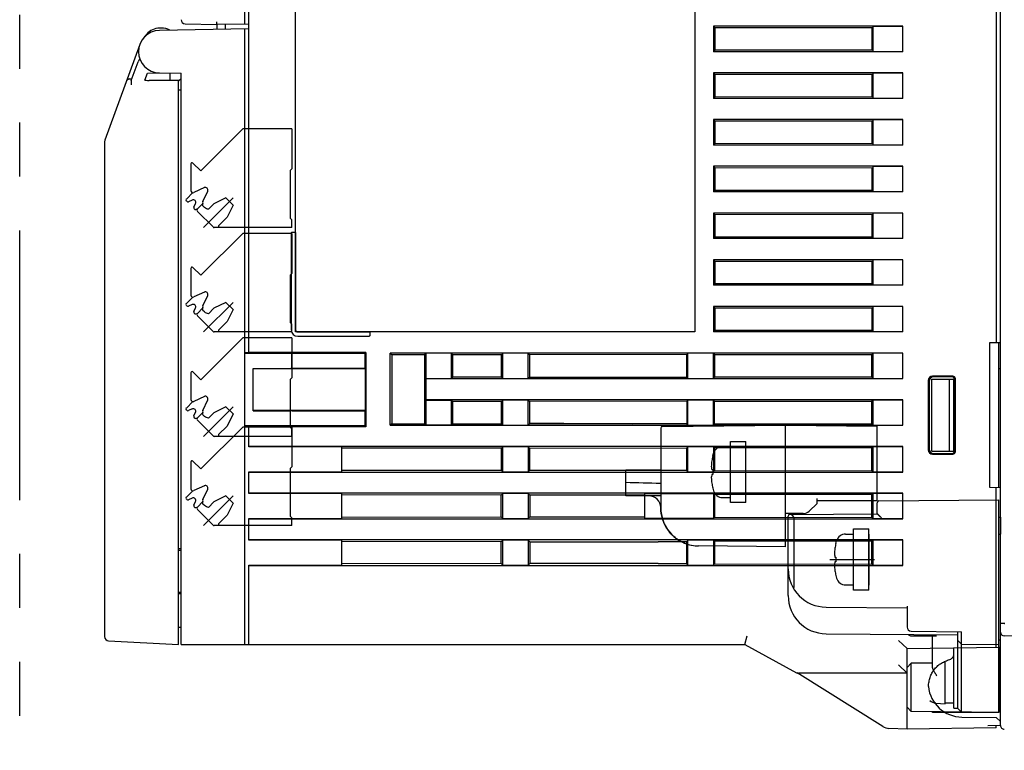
# Model space of a CAD drawing. Header units: millimetres. Extents: x 62 to 842, y -230 to 658.
# Tile 25 of 28: x 530 to 646, y 147 to 233. Entities that reach past the tile are written whole.
import ezdxf

# ---------------------------------------------------------------- set-up
doc = ezdxf.new("R2010")
doc.units = ezdxf.units.MM
doc.linetypes.add('PHANTOMX2', pattern=[127, 63.5, -12.7, 12.7, -12.7, 12.7, -12.7])
for name, color, linetype in [('10', 3, 'CONTINUOUS'), ('11', 2, 'CONTINUOUS'), ('17', 6, 'CONTINUOUS'), ('18', 1, 'PHANTOMX2')]:
    doc.layers.add(name, color=color, linetype=linetype)

msp = doc.modelspace()

# ---------------------------------------------------------------- linework, layer by layer
at = {"layer": '10'}
for p, q in [((556.55, 193.92), (556.55, 277.57)), ((645.05, 156.78), (645.05, 277.27)), ((562.05, 196.37), (562.05, 249.37)), ((609.05, 249.37), (609.05, 196.37)), ((644.55, 235.07), (644.55, 195.08)), ((556.55, 232.06), (546.01, 231.87)), ((546.25, 232.15), (546.04, 232.15)), ((552.77, 232.57), (552.77, 231.99)), ((553.77, 232.01), (553.77, 232.58)), ((556.05, 159.57), (556.05, 232.05)), ((611.25, 232.37), (611.25, 229.37)), ((611.25, 232.37), (611.41, 232.21)), ((633.55, 232.37), (611.25, 232.37)), ((611.41, 232.21), (630.05, 232.22)), ((611.41, 232.21), (611.41, 229.54)), ((629.92, 232.22), (629.92, 229.53)), ((630.05, 229.4), (630.05, 232.35)), ((633.55, 232.35), (630.05, 232.35)), ((633.55, 229.37), (633.55, 232.37)), ((544.49, 231.4), (544.26, 231.13)), ((544.27, 231.13), (544.26, 231.13)), ((543.7, 230.23), (539.58, 218.96)), ((611.41, 229.54), (611.25, 229.37)), ((633.55, 229.37), (611.25, 229.37)), ((630.05, 229.53), (611.41, 229.54)), ((630.05, 229.4), (633.55, 229.4)), ((542.68, 225.97), (543.49, 228.19)), ((542.72, 226.17), (542.75, 226.17)), ((544.29, 226.01), (544.59, 226.85)), ((544.59, 226.85), (546.01, 226.87)), ((546.01, 226.87), (548.55, 226.83)), ((547.25, 226.85), (547.25, 226.05)), ((548.25, 225.92), (548.55, 226.22)), ((548.55, 159.57), (548.55, 226.83)), ((611.25, 226.87), (611.25, 223.87)), ((611.25, 226.87), (611.41, 226.71)), ((633.55, 226.87), (611.25, 226.87)), ((611.41, 226.71), (630.05, 226.72)), ((611.41, 226.71), (611.41, 224.04)), ((629.92, 226.72), (629.92, 224.03)), ((630.05, 223.9), (630.05, 226.85)), ((633.55, 226.85), (630.05, 226.85)), ((633.55, 223.87), (633.55, 226.87)), ((547.38, 225.99), (544.81, 225.99)), ((545.34, 225.99), (544.81, 225.99)), ((547.25, 226.05), (547.31, 225.99)), ((548.09, 225.98), (547.51, 225.99)), ((548.25, 159.57), (548.25, 225.96)), ((548.55, 224.83), (548.25, 224.83)), ((611.41, 224.04), (611.25, 223.87)), ((633.55, 223.87), (611.25, 223.87)), ((630.05, 224.03), (611.41, 224.04)), ((630.05, 223.9), (633.55, 223.9)), ((611.25, 221.37), (611.25, 218.37)), ((611.25, 221.37), (611.41, 221.21)), ((633.55, 221.37), (611.25, 221.37)), ((611.41, 221.21), (630.05, 221.22)), ((611.41, 221.21), (611.41, 218.54)), ((629.92, 221.22), (629.92, 218.53)), ((633.55, 221.35), (630.05, 221.35)), ((630.05, 218.4), (630.05, 221.35)), ((633.55, 218.37), (633.55, 221.37)), ((539.55, 218.78), (539.55, 160.5)), ((611.41, 218.54), (611.25, 218.37)), ((633.55, 218.37), (611.25, 218.37)), ((630.05, 218.53), (611.41, 218.54)), ((630.05, 218.4), (633.55, 218.4)), ((611.25, 215.87), (611.25, 212.87)), ((611.25, 215.87), (611.41, 215.71)), ((633.55, 215.87), (611.25, 215.87)), ((611.41, 215.71), (630.05, 215.72)), ((611.41, 215.71), (611.41, 213.04)), ((629.92, 215.72), (629.92, 213.03)), ((633.55, 215.85), (630.05, 215.85)), ((630.05, 212.9), (630.05, 215.85)), ((633.55, 212.87), (633.55, 215.87)), ((611.41, 213.04), (611.25, 212.87)), ((633.55, 212.87), (611.25, 212.87)), ((630.05, 213.03), (611.41, 213.04)), ((630.05, 212.9), (633.55, 212.9)), ((611.25, 210.37), (611.25, 207.37)), ((611.25, 210.37), (611.41, 210.21)), ((633.55, 210.37), (611.25, 210.37)), ((611.41, 210.21), (630.05, 210.22)), ((611.41, 210.21), (611.41, 207.54)), ((629.92, 210.22), (629.92, 207.53)), ((633.55, 210.35), (630.05, 210.35)), ((630.05, 207.4), (630.05, 210.35)), ((633.55, 207.37), (633.55, 210.37)), ((561.53, 208.01), (561.53, 196.61)), ((561.66, 208.11), (561.92, 208.11)), ((562.05, 208.01), (562.05, 196.61)), ((611.41, 207.54), (611.25, 207.37)), ((633.55, 207.37), (611.25, 207.37)), ((630.05, 207.53), (611.41, 207.54)), ((630.05, 207.4), (633.55, 207.4)), ((611.25, 204.87), (611.25, 201.87)), ((633.55, 204.87), (611.25, 204.87)), ((611.25, 204.87), (611.41, 204.71)), ((611.41, 204.71), (630.05, 204.72)), ((611.41, 204.71), (611.41, 202.04)), ((629.92, 204.72), (629.92, 202.03)), ((633.55, 204.85), (630.05, 204.85)), ((630.05, 201.9), (630.05, 204.85)), ((633.55, 201.87), (633.55, 204.87)), ((611.41, 202.04), (611.25, 201.87)), ((633.55, 201.87), (611.25, 201.87)), ((630.05, 202.03), (611.41, 202.04)), ((630.05, 201.9), (633.55, 201.9)), ((633.55, 199.37), (611.25, 199.37)), ((611.25, 199.37), (611.41, 199.21)), ((611.25, 199.37), (611.25, 196.37)), ((611.41, 199.21), (630.05, 199.22)), ((611.41, 199.21), (611.41, 196.54)), ((629.92, 199.22), (629.92, 196.53)), ((633.55, 199.35), (630.05, 199.35)), ((630.05, 196.4), (630.05, 199.35)), ((633.55, 196.37), (633.55, 199.37)), ((609.05, 196.37), (562.05, 196.37)), ((562.29, 196.37), (570.69, 196.37)), ((570.79, 196.24), (570.79, 195.98)), ((611.41, 196.54), (611.25, 196.37)), ((633.55, 196.37), (611.25, 196.37)), ((630.05, 196.53), (611.41, 196.54)), ((630.05, 196.4), (633.55, 196.4)), ((562.29, 195.85), (570.69, 195.85)), ((645.05, 195.08), (643.75, 195.07)), ((643.75, 195.07), (643.75, 178.07)), ((644.85, 178.06), (644.85, 195.08)), ((556.55, 193.92), (556.05, 193.92)), ((561.5, 193.82), (556.05, 193.83)), ((570.31, 193.94), (556.55, 193.94)), ((570.2, 193.82), (561.5, 193.82)), ((561.6, 192.07), (561.6, 193.82)), ((570.2, 193.82), (570.31, 193.94)), ((570.2, 193.82), (570.2, 192.07)), ((570.31, 193.94), (570.31, 185.21)), ((573.17, 185.37), (573.17, 193.87)), ((573.36, 193.69), (573.17, 193.87)), ((633.55, 193.87), (573.17, 193.87)), ((573.36, 193.69), (573.36, 185.56)), ((577.24, 193.69), (573.36, 193.69)), ((577.24, 193.69), (577.4, 193.85)), ((577.24, 193.69), (577.24, 185.56)), ((577.4, 193.85), (577.4, 190.9)), ((580.4, 193.85), (577.4, 193.85)), ((580.4, 190.9), (580.4, 193.85)), ((580.56, 193.69), (580.4, 193.85)), ((580.56, 191.05), (580.56, 193.69)), ((586.29, 193.69), (580.56, 193.69)), ((586.45, 193.85), (586.29, 193.69)), ((586.29, 191.05), (586.29, 193.69)), ((586.45, 190.9), (586.45, 193.85)), ((589.45, 193.85), (586.45, 193.85)), ((589.45, 190.9), (589.45, 193.85)), ((589.45, 193.85), (589.6, 193.69)), ((608.1, 193.7), (589.6, 193.69)), ((589.6, 193.69), (589.6, 191.05)), ((608.25, 193.85), (608.1, 193.7)), ((608.1, 191.05), (608.1, 193.7)), ((611.25, 193.85), (608.25, 193.85)), ((608.25, 190.9), (608.25, 193.85)), ((611.25, 193.85), (611.39, 193.71)), ((611.25, 190.9), (611.25, 193.85)), ((611.39, 193.71), (629.92, 193.72)), ((611.39, 193.71), (611.39, 191.04)), ((630.05, 193.85), (629.92, 193.72)), ((629.92, 191.03), (629.92, 193.72)), ((633.55, 193.85), (630.05, 193.85)), ((630.05, 190.9), (630.05, 193.85)), ((633.55, 190.87), (633.55, 193.87)), ((557.05, 187.08), (557.05, 192.07)), ((557.05, 192.07), (561.5, 192.07)), ((570.25, 192.02), (557.05, 192.04)), ((561.36, 192.07), (561.5, 192.07)), ((561.5, 192.07), (561.5, 192.07)), ((561.64, 192.07), (561.5, 192.07)), ((570.2, 192.07), (561.64, 192.07)), ((570.2, 192.07), (570.25, 192.02)), ((570.25, 192.02), (570.25, 187.12)), ((644.85, 192.06), (645.05, 192.06)), ((577.4, 190.9), (577.43, 190.87)), ((577.4, 190.9), (580.4, 190.9)), ((577.43, 188.37), (577.43, 190.87)), ((577.43, 190.87), (633.55, 190.87)), ((580.56, 191.05), (580.4, 190.9)), ((586.29, 191.05), (580.56, 191.05)), ((586.45, 190.9), (586.29, 191.05)), ((586.45, 190.9), (589.45, 190.9)), ((589.45, 190.9), (589.6, 191.05)), ((589.6, 191.05), (608.1, 191.05)), ((608.25, 190.9), (608.1, 191.05)), ((608.25, 190.9), (611.25, 190.9)), ((611.25, 190.9), (611.39, 191.04)), ((629.92, 191.03), (611.39, 191.04)), ((630.05, 190.9), (629.92, 191.03)), ((630.05, 190.9), (633.55, 190.9)), ((636.56, 190.66), (636.56, 182.48)), ((636.65, 190.57), (636.65, 182.57)), ((636.96, 190.8), (639.65, 190.82)), ((636.96, 182.34), (636.96, 190.8)), ((639.44, 191.16), (637.06, 191.16)), ((639.35, 191.07), (637.15, 191.07)), ((639.05, 182.33), (639.05, 190.82)), ((639.55, 182.32), (639.55, 190.82)), ((639.65, 182.37), (639.65, 190.77)), ((639.74, 182.28), (639.74, 190.86)), ((577.4, 188.35), (577.43, 188.37)), ((577.4, 188.35), (577.4, 185.4)), ((577.4, 188.35), (580.4, 188.35)), ((633.55, 188.37), (577.43, 188.37)), ((580.56, 188.19), (580.4, 188.35)), ((580.4, 185.4), (580.4, 188.35)), ((580.56, 185.55), (580.56, 188.19)), ((586.29, 188.19), (580.56, 188.19)), ((586.45, 188.35), (586.29, 188.19)), ((586.29, 185.55), (586.29, 188.19)), ((586.45, 185.4), (586.45, 188.35)), ((589.45, 188.35), (586.45, 188.35)), ((589.45, 188.35), (589.6, 188.19)), ((589.45, 185.4), (589.45, 188.35)), ((608.1, 188.2), (589.6, 188.19)), ((589.6, 188.19), (589.6, 185.55)), ((608.25, 188.35), (608.1, 188.2)), ((608.1, 188.2), (608.1, 185.55)), ((611.25, 188.35), (608.25, 188.35)), ((608.25, 185.4), (608.25, 188.35)), ((611.25, 188.35), (611.39, 188.21)), ((611.25, 185.4), (611.25, 188.35)), ((611.39, 188.21), (629.92, 188.22)), ((611.39, 185.54), (611.39, 188.21)), ((630.05, 188.35), (629.92, 188.22)), ((629.92, 185.53), (629.92, 188.22)), ((633.55, 188.35), (630.05, 188.35)), ((630.05, 185.4), (630.05, 188.35)), ((633.55, 185.37), (633.55, 188.37)), ((570.25, 187.12), (557.05, 187.1)), ((557.05, 187.08), (561.5, 187.07)), ((561.36, 187.07), (561.5, 187.07)), ((561.5, 187.07), (561.5, 187.07)), ((561.64, 187.07), (561.5, 187.07)), ((561.64, 187.07), (570.2, 187.07)), ((570.2, 187.07), (570.25, 187.12)), ((570.2, 187.07), (570.2, 185.32)), ((573.36, 185.56), (573.17, 185.37)), ((573.36, 185.56), (577.24, 185.56)), ((577.24, 185.56), (577.4, 185.4)), ((580.56, 185.55), (580.4, 185.4)), ((580.56, 185.55), (586.29, 185.55)), ((586.45, 185.4), (586.29, 185.55)), ((589.45, 185.4), (589.6, 185.55)), ((589.6, 185.65), (601.72, 185.55)), ((608.1, 185.55), (589.6, 185.55)), ((608.25, 185.4), (608.1, 185.55)), ((611.25, 185.4), (611.39, 185.54)), ((611.39, 185.54), (629.92, 185.53)), ((561.5, 185.32), (556.05, 185.32)), ((556.55, 185.22), (556.05, 185.22)), ((556.55, 182.85), (556.55, 185.22)), ((570.31, 185.21), (556.55, 185.21)), ((570.2, 185.32), (561.5, 185.32)), ((570.2, 185.32), (570.31, 185.21)), ((573.17, 185.37), (633.55, 185.37)), ((580.4, 185.4), (577.4, 185.4)), ((586.45, 185.4), (589.45, 185.4)), ((608.25, 185.4), (611.25, 185.4)), ((630.05, 185.4), (629.92, 185.53)), ((630.05, 185.4), (633.55, 185.4)), ((633.55, 182.87), (556.55, 182.87)), ((567.45, 182.85), (556.55, 182.85)), ((567.45, 182.85), (567.45, 179.9)), ((586.29, 182.69), (567.45, 182.69)), ((586.45, 182.85), (586.29, 182.69)), ((586.29, 180.05), (586.29, 182.69)), ((586.45, 179.9), (586.45, 182.85)), ((589.45, 182.85), (586.45, 182.85)), ((589.45, 182.85), (589.6, 182.69)), ((589.45, 182.85), (589.45, 179.9)), ((589.6, 182.69), (608.1, 182.7)), ((589.6, 182.69), (589.6, 180.05)), ((608.25, 182.85), (608.1, 182.7)), ((608.1, 180.05), (608.1, 182.7)), ((611.25, 182.85), (608.25, 182.85)), ((608.25, 179.9), (608.25, 182.85)), ((611.25, 182.85), (611.39, 182.71)), ((611.25, 182.85), (611.25, 179.9)), ((629.92, 182.72), (611.39, 182.71)), ((611.39, 182.71), (611.39, 180.04)), ((630.05, 182.85), (629.92, 182.72)), ((629.92, 180.03), (629.92, 182.72)), ((633.55, 182.85), (630.05, 182.85)), ((630.05, 179.9), (630.05, 182.85)), ((633.55, 179.87), (633.55, 182.87)), ((636.96, 182.34), (639.65, 182.32)), ((637.15, 182.07), (639.35, 182.07)), ((637.06, 181.98), (639.44, 181.98)), ((556.55, 177.35), (556.55, 179.9)), ((556.55, 179.9), (567.45, 179.9)), ((556.55, 179.87), (633.55, 179.87)), ((586.29, 180.05), (567.45, 180.06)), ((586.45, 179.9), (586.29, 180.05)), ((586.45, 179.9), (589.45, 179.9)), ((589.45, 179.9), (589.6, 180.05)), ((608.1, 180.05), (589.6, 180.05)), ((608.25, 179.9), (608.1, 180.05)), ((608.25, 179.9), (611.25, 179.9)), ((611.25, 179.9), (611.39, 180.04)), ((611.39, 180.04), (629.92, 180.03)), ((630.05, 179.9), (629.92, 180.03)), ((630.05, 179.9), (633.55, 179.9)), ((643.75, 178.07), (645.05, 178.06)), ((644.55, 159.26), (644.55, 178.07)), ((633.55, 177.37), (556.55, 177.37)), ((567.45, 177.35), (556.55, 177.35)), ((567.45, 177.35), (567.45, 174.4)), ((586.27, 177.16), (567.45, 177.18)), ((586.45, 177.35), (586.27, 177.16)), ((586.27, 174.58), (586.27, 177.16)), ((589.45, 177.35), (586.45, 177.35)), ((586.45, 174.4), (586.45, 177.35)), ((589.45, 177.35), (589.63, 177.16)), ((589.45, 177.35), (589.45, 174.4)), ((603.15, 177.15), (589.63, 177.16)), ((589.63, 177.16), (589.63, 174.58)), ((603.15, 177.35), (611.25, 177.35)), ((603.15, 177.35), (603.15, 174.4)), ((611.25, 177.35), (611.39, 177.21)), ((611.25, 177.35), (611.25, 174.4)), ((629.92, 177.22), (611.39, 177.21)), ((611.39, 177.21), (611.39, 174.54)), ((630.05, 177.35), (629.92, 177.22)), ((629.92, 174.53), (629.92, 177.22)), ((633.55, 177.35), (630.05, 177.35)), ((630.05, 174.4), (630.05, 177.35)), ((633.55, 174.37), (633.55, 177.37)), ((556.55, 171.85), (556.55, 174.4)), ((556.55, 174.4), (567.45, 174.4)), ((556.55, 174.37), (633.55, 174.37)), ((567.45, 174.57), (586.27, 174.58)), ((586.45, 174.4), (586.27, 174.58)), ((586.45, 174.4), (589.45, 174.4)), ((589.45, 174.4), (589.63, 174.58)), ((589.63, 174.58), (603.15, 174.59)), ((611.25, 174.4), (603.15, 174.4)), ((611.25, 174.4), (611.39, 174.54)), ((611.39, 174.54), (629.92, 174.53)), ((630.05, 174.4), (629.92, 174.53)), ((630.05, 174.4), (633.55, 174.4)), ((633.55, 171.87), (556.55, 171.87)), ((567.45, 171.85), (556.55, 171.85)), ((567.45, 171.85), (567.45, 168.9)), ((586.27, 171.66), (567.45, 171.68)), ((586.45, 171.85), (586.27, 171.66)), ((586.27, 169.08), (586.27, 171.66)), ((589.45, 171.85), (586.45, 171.85)), ((586.45, 168.9), (586.45, 171.85)), ((589.45, 171.85), (589.63, 171.66)), ((589.45, 171.85), (589.45, 168.9)), ((589.63, 171.66), (604.75, 171.65)), ((589.63, 171.66), (589.63, 169.08)), ((604.75, 171.7), (608.1, 171.7)), ((608.25, 171.85), (608.1, 171.7)), ((608.1, 169.05), (608.1, 171.7)), ((611.25, 171.85), (608.25, 171.85)), ((608.25, 168.9), (608.25, 171.85)), ((611.25, 171.85), (611.39, 171.71)), ((611.25, 171.85), (611.25, 168.9)), ((629.92, 171.72), (611.39, 171.71)), ((611.39, 171.71), (611.39, 169.04)), ((630.05, 171.85), (629.92, 171.72)), ((629.92, 169.03), (629.92, 171.72)), ((633.55, 171.85), (630.05, 171.85)), ((630.05, 168.9), (630.05, 171.85)), ((633.55, 168.87), (633.55, 171.87)), ((548.55, 170.83), (548.25, 170.83)), ((548.25, 170.67), (548.55, 170.67)), ((556.55, 159.57), (556.55, 168.9)), ((556.55, 168.9), (567.45, 168.9)), ((556.55, 168.87), (633.55, 168.87)), ((586.27, 169.08), (567.45, 169.07)), ((586.45, 168.9), (586.27, 169.08)), ((586.45, 168.9), (589.45, 168.9)), ((589.45, 168.9), (589.63, 169.08)), ((604.75, 169.09), (589.63, 169.08)), ((608.1, 169.05), (604.75, 169.05)), ((608.25, 168.9), (608.1, 169.05)), ((608.25, 168.9), (611.25, 168.9)), ((611.25, 168.9), (611.39, 169.04)), ((611.39, 169.04), (629.92, 169.03)), ((630.05, 168.9), (629.92, 169.03)), ((630.05, 168.9), (633.55, 168.9)), ((548.55, 165.67), (548.25, 165.67)), ((548.55, 165.51), (548.25, 165.52)), ((548.55, 161.57), (548.25, 161.57)), ((614.95, 159.57), (615.21, 160.57)), ((634.05, 159.07), (633.05, 160.05)), ((695.88, 159.7), (645.49, 160.58)), ((540.02, 160), (548.25, 159.57)), ((548.55, 159.57), (614.95, 159.57)), ((614.95, 159.57), (621.05, 156.23)), ((634.05, 159.07), (644.95, 159.26)), ((634.05, 149.57), (634.05, 159.07)), ((639.55, 158.32), (639.55, 159.17)), ((640.05, 152.02), (640.05, 159.18)), ((640.45, 154.6), (640.45, 159.18)), ((644.85, 159.26), (644.85, 151.57)), ((639.55, 152.07), (639.55, 158.32)), ((634.05, 156.17), (633.05, 157.17)), ((638.55, 152.57), (638.55, 157.59)), ((645.05, 154.22), (645.05, 156.78)), ((631.2, 149.91), (621.1, 156.21)), ((634.05, 156.17), (621.29, 156.17)), ((640.45, 151.61), (640.45, 154.6)), ((645.05, 150.03), (645.05, 154.22)), ((637.43, 152.67), (638.55, 152.57)), ((638.55, 152.7), (639.55, 152.7)), ((639.55, 152.07), (640.05, 152.07)), ((640.05, 152.02), (640.45, 151.61)), ((640.05, 152.02), (640.45, 151.61)), ((640.45, 152.23), (640.45, 152.33)), ((640.45, 152.15), (640.45, 152.23)), ((640.45, 152.06), (640.45, 152.15)), ((640.45, 151.95), (640.45, 152.06)), ((640.45, 151.82), (640.45, 151.95)), ((645.05, 152.07), (644.85, 152.07)), ((644.85, 151.57), (638.42, 151.63)), ((644.85, 151.57), (638.52, 151.57)), ((640.45, 151.73), (640.45, 151.82)), ((640.45, 151.67), (640.45, 151.73)), ((640.45, 151.63), (640.45, 151.67)), ((640.45, 151.62), (640.45, 151.63)), ((640.51, 151.02), (644.55, 150.98)), ((644.55, 150.98), (645.05, 150.48)), ((634.05, 149.57), (631.92, 149.68)), ((644.55, 149.76), (634.05, 149.57)), ((643.57, 150.04), (645.05, 150.06)), ((644.55, 149.76), (644.55, 150.06))]:
    msp.add_line(p, q, dxfattribs=at)
for points in [[(640.45, 154.29), (640.45, 154.44), (640.45, 154.52), (640.45, 154.6)], [(640.45, 153.85), (640.45, 153.99), (640.45, 154.07), (640.45, 154.14), (640.45, 154.22), (640.45, 154.29)], [(640.45, 153.49), (640.45, 153.63), (640.45, 153.7), (640.45, 153.77), (640.45, 153.85)], [(640.45, 153.15), (640.45, 153.28), (640.45, 153.35), (640.45, 153.42), (640.45, 153.49)], [(640.45, 152.89), (640.45, 153.02), (640.45, 153.08), (640.45, 153.15)], [(640.45, 152.65), (640.45, 152.77), (640.45, 152.83), (640.45, 152.89)], [(640.45, 152.48), (640.45, 152.59), (640.45, 152.65)], [(640.45, 152.33), (640.45, 152.43), (640.45, 152.48)], [(640.45, 151.61), (640.45, 151.61), (640.45, 151.61), (640.45, 151.62)]]:
    msp.add_lwpolyline(points, dxfattribs=at)
for centre, radius, start, end in [((546.04, 230.15), 2, 90, 141.1039), ((546.25, 230.15), 2, 60.8022, 90), ((546.05, 229.37), 2.5, 91, 269), ((543.33, 231.88), 1.2, 320.3497, 320.89), ((545.13, 231.34), 0.5, 127.4404, 168.606), ((540.05, 218.78), 0.5, 159.9204, 180), ((562.29, 196.61), 0.76, 180, 270), ((562.29, 196.61), 0.24, 180, 270), ((540.05, 160.5), 0.5, 180, 267), ((645.5, 161.03), 0.45, 180, 269), ((621.29, 156.67), 0.5, 241.2896, 270), ((640.55, 155.02), 4, 185.7671, 269.5), ((637.54, 153.97), 1.3, 257.9423, 265), ((632, 151.18), 1.5, 238.0552, 267), ((645.5, 150.03), 0.45, 180, 271)]:
    msp.add_arc(centre, radius, start, end, dxfattribs=at)
for centre, major_axis, ratio, start_param, end_param in [((543.96, 228.02), (0.172, 0.47), 0.999827, 0.836635, 1.570796), ((543.97, 228.05), (0.249, -0.434), 0.999072, -3.126566, -2.443908), ((542.76, 226.2), (0.543, 0.029), 0.047225, -1.993276, -1.640128), ((544.82, 226.02), (0.533, 0.002), 0.04915, 3.123428, 4.686028), ((544.82, 226.02), (0.532, 0), 0.0492, 3.123563, 4.686163), ((547.38, 225.98), (0.3, 0.001), 0.052407, 1.100032, 1.561925), ((547.95, 225.97), (0.3, 0.001), 0.052407, 0.196856, 1.100032), ((637.06, 190.66), (-0.354, 0.355), 0.997264, -0.784165, 0.784165), ((637.15, 190.57), (-0.334, 0.374), 0.997522, -0.728742, 0.839589), ((639.35, 190.77), (0.222, 0.203), 0.996979, -0.738475, 0.829308), ((639.44, 190.86), (0.213, 0.213), 0.997265, -0.783892, 0.783892), ((637.06, 182.48), (0.354, 0.355), 0.997264, -3.925758, -2.357427), ((637.15, 182.57), (0.334, 0.374), 0.997522, -3.981182, -2.412851), ((639.35, 182.37), (0.222, -0.203), 0.996979, -0.829308, 0.738475), ((639.44, 182.28), (0.213, -0.213), 0.997265, -0.783892, 0.783892), ((644.95, 160.26), (0.594, 0.813), 0.981942, -2.501931, -2.401764)]:
    msp.add_ellipse(centre, major_axis=major_axis, ratio=ratio, start_param=start_param, end_param=end_param, dxfattribs=at)
for points, knots in [([(542.54, 226.16), (542.49, 226.16), (542.38, 226.14), (542.25, 226.07), (542.16, 225.98), (542.12, 225.9), (542.1, 225.86)], [0, 0, 0, 0, 0.286099, 0.540992, 0.775377, 1, 1, 1, 1]), ([(542.68, 225.97), (542.68, 225.97), (542.68, 225.97), (542.67, 225.96), (542.67, 225.95), (542.67, 225.94), (542.67, 225.92), (542.67, 225.9), (542.66, 225.87), (542.66, 225.85), (542.66, 225.8), (542.66, 225.74), (542.66, 225.62), (542.66, 225.53), (542.66, 225.47)], [0, 0, 0, 0, 0.003984, 0.010401, 0.029395, 0.056744, 0.092502, 0.136353, 0.187928, 0.246778, 0.312382, 0.461463, 0.629853, 1, 1, 1, 1]), ([(548.24, 225.97), (548.25, 225.97), (548.25, 225.97), (548.25, 225.96), (548.25, 225.96)], [0, 0, 0, 0, 0.531097, 1, 1, 1, 1]), ([(561.53, 208.01), (561.53, 208.02), (561.53, 208.03), (561.54, 208.06), (561.57, 208.09), (561.61, 208.11), (561.64, 208.11), (561.66, 208.11)], [0, 0, 0, 0, 0.125276, 0.250566, 0.499676, 0.749539, 1, 1, 1, 1]), ([(561.92, 208.11), (561.94, 208.11), (561.97, 208.11), (562.01, 208.09), (562.04, 208.06), (562.05, 208.03), (562.05, 208.02), (562.05, 208.01)], [0, 0, 0, 0, 0.250461, 0.500324, 0.749434, 0.874724, 1, 1, 1, 1]), ([(570.69, 196.37), (570.7, 196.37), (570.71, 196.37), (570.74, 196.36), (570.77, 196.33), (570.79, 196.29), (570.79, 196.26), (570.79, 196.24)], [0, 0, 0, 0, 0.125276, 0.250566, 0.499676, 0.749539, 1, 1, 1, 1]), ([(570.79, 195.98), (570.79, 195.96), (570.79, 195.93), (570.77, 195.89), (570.74, 195.87), (570.71, 195.85), (570.7, 195.85), (570.69, 195.85)], [0, 0, 0, 0, 0.250461, 0.500324, 0.749434, 0.874724, 1, 1, 1, 1]), ([(645.5, 162.03), (645.47, 162.03), (645.41, 162.03), (645.33, 162.03), (645.26, 162.03), (645.22, 162.03), (645.18, 162.03), (645.15, 162.03), (645.13, 162.03), (645.1, 162.03), (645.09, 162.03), (645.07, 162.03), (645.06, 162.03), (645.06, 162.03), (645.06, 162.03), (645.05, 162.04), (645.05, 162.04), (645.05, 162.04), (645.05, 162.04)], [0, 0, 0, 0, 0.194953, 0.382411, 0.555174, 0.633941, 0.706604, 0.772465, 0.830889, 0.881318, 0.923268, 0.956341, 0.969449, 0.98023, 0.988662, 0.994736, 0.998464, 1, 1, 1, 1]), ([(645.51, 162.03), (645.51, 162.03), (645.52, 162.04), (645.53, 162.05), (645.54, 162.06), (645.55, 162.07), (645.55, 162.07), (645.55, 162.08)], [0, 0, 0, 0, 0.250245, 0.500374, 0.750007, 0.875054, 1, 1, 1, 1]), ([(636.57, 154.61), (636.58, 154.8), (636.63, 155.16), (636.76, 155.69), (636.96, 156.18), (637.24, 156.62), (637.59, 157), (637.99, 157.31), (638.45, 157.56), (638.78, 157.69), (638.95, 157.74)], [0, 0, 0, 0, 0.131456, 0.260121, 0.385429, 0.507847, 0.628814, 0.750197, 0.873617, 1, 1, 1, 1]), ([(638.95, 157.74), (639.04, 157.77), (639.16, 157.82), (639.3, 157.91), (639.39, 157.99), (639.46, 158.07), (639.51, 158.15), (639.54, 158.24), (639.55, 158.29), (639.55, 158.32)], [0, 0, 0, 0, 0.303182, 0.443742, 0.574918, 0.695801, 0.806187, 0.906888, 1, 1, 1, 1])]:
    msp.add_open_spline(points, degree=3, knots=knots, dxfattribs=at)
msp.add_open_spline([(645.5, 162.03), (645.5, 162.03), (645.51, 162.03), (645.51, 162.03)], degree=3, dxfattribs=at)
at = {"layer": '11'}
for p, q in [((556.05, 232.6), (556.05, 277.57)), ((549.04, 232.64), (552.77, 232.57)), ((556.55, 232.61), (552.77, 232.57))]:
    msp.add_line(p, q, dxfattribs=at)
msp.add_arc((549.05, 233.14), 0.5, 180, 269, dxfattribs=at)
msp.add_open_spline([(552.77, 232.57), (552.77, 232.57), (552.77, 232.57), (552.77, 232.58), (552.77, 232.59), (552.77, 232.6), (552.76, 232.61), (552.76, 232.62), (552.76, 232.64), (552.76, 232.67), (552.76, 232.71), (552.76, 232.76), (552.76, 232.81), (552.76, 232.85), (552.76, 232.87)], degree=3, knots=[0, 0, 0, 0, 0.006514, 0.022188, 0.046397, 0.079687, 0.121739, 0.172159, 0.230497, 0.296201, 0.447139, 0.61923, 0.805891, 1, 1, 1, 1], dxfattribs=at)
at = {"layer": '17'}
for p, q in [((550.87, 215.34), (555.81, 220.27)), ((561.6, 220.27), (555.81, 220.27)), ((561.6, 220.27), (561.6, 215.57)), ((549.7, 216.15), (549.7, 213.01)), ((549.96, 216.25), (550.87, 215.34)), ((561.6, 215.57), (561.4, 215.37)), ((561.4, 215.37), (561.4, 209.77)), ((551.3, 213.36), (550.06, 212.79)), ((549.18, 212.01), (549.93, 212.77)), ((551.12, 211.73), (551.69, 212.96)), ((549.18, 211.8), (549.23, 211.75)), ((549.86, 211.9), (549.43, 211.7)), ((550.06, 211.07), (550.26, 211.5)), ((550.48, 210.85), (551.13, 211.49)), ((551.31, 211.02), (551.12, 211.2)), ((554.68, 212.15), (551.21, 208.67)), ((551.79, 210.81), (552.43, 211.45)), ((553.84, 212.15), (552.43, 211.45)), ((553.84, 212.15), (554.69, 211.31)), ((554.69, 211.31), (553.99, 209.89)), ((550.11, 210.87), (550.13, 210.85)), ((552.32, 208.73), (550.48, 210.56)), ((552.97, 208.87), (553.99, 209.89)), ((552.97, 208.87), (552.97, 208.67)), ((561.4, 209.77), (561.6, 209.57)), ((561.6, 208.67), (561.6, 209.57)), ((550.87, 203.04), (555.81, 207.97)), ((561.6, 208.67), (552.46, 208.67)), ((561.6, 207.97), (555.81, 207.97)), ((561.6, 207.97), (561.6, 203.27)), ((549.7, 203.85), (549.7, 200.71)), ((549.96, 203.95), (550.87, 203.04)), ((561.6, 203.27), (561.4, 203.07)), ((561.4, 203.07), (561.4, 197.47)), ((551.3, 201.06), (550.06, 200.49)), ((551.12, 199.43), (551.69, 200.66)), ((549.18, 199.71), (549.93, 200.47)), ((549.18, 199.5), (549.23, 199.45)), ((549.86, 199.6), (549.43, 199.4)), ((554.68, 199.85), (551.21, 196.37)), ((553.84, 199.85), (552.43, 199.15)), ((553.84, 199.85), (554.69, 199.01)), ((550.06, 198.77), (550.26, 199.2)), ((550.11, 198.57), (550.13, 198.55)), ((550.48, 198.55), (551.13, 199.19)), ((551.31, 198.72), (551.12, 198.9)), ((551.79, 198.51), (552.43, 199.15)), ((554.69, 199.01), (553.99, 197.59)), ((552.32, 196.43), (550.48, 198.26)), ((552.97, 196.57), (553.99, 197.59)), ((561.4, 197.47), (561.6, 197.27)), ((561.6, 196.37), (561.6, 197.27)), ((561.6, 196.37), (552.46, 196.37)), ((552.97, 196.57), (552.97, 196.37)), ((550.87, 190.74), (555.81, 195.67)), ((561.6, 195.67), (555.81, 195.67)), ((561.6, 195.67), (561.6, 190.97)), ((549.7, 191.55), (549.7, 188.41)), ((549.96, 191.65), (550.87, 190.74)), ((561.6, 190.97), (561.4, 190.77)), ((561.4, 190.77), (561.4, 185.17)), ((549.18, 187.41), (549.93, 188.17)), ((551.3, 188.76), (550.06, 188.19)), ((551.12, 187.13), (551.69, 188.36)), ((549.18, 187.2), (549.23, 187.15)), ((549.86, 187.3), (549.43, 187.1)), ((550.06, 186.47), (550.26, 186.9)), ((550.48, 186.25), (551.13, 186.89)), ((554.68, 187.55), (551.21, 184.07)), ((551.79, 186.21), (552.43, 186.85)), ((553.84, 187.55), (552.43, 186.85)), ((553.84, 187.55), (554.69, 186.71)), ((554.69, 186.71), (553.99, 185.29)), ((550.11, 186.27), (550.13, 186.25)), ((552.32, 184.13), (550.48, 185.96)), ((551.31, 186.42), (551.12, 186.6)), ((550.87, 180.24), (555.81, 185.17)), ((552.97, 184.27), (553.99, 185.29)), ((561.6, 185.17), (555.81, 185.17)), ((561.4, 185.17), (561.6, 184.97)), ((561.6, 185.17), (561.6, 180.47)), ((561.6, 184.07), (561.6, 184.97)), ((605.05, 185.05), (605.05, 175.66)), ((605.25, 185.25), (619.75, 185.37)), ((619.75, 185.37), (630.55, 185.28)), ((619.75, 171.07), (619.75, 185.37)), ((630.55, 176.47), (630.55, 185.28)), ((561.6, 184.07), (552.46, 184.07)), ((552.97, 184.27), (552.97, 184.07)), ((613.25, 183.47), (615.05, 183.47)), ((613.25, 176.27), (613.25, 183.47)), ((613.25, 183.47), (615.05, 183.47)), ((613.25, 176.27), (613.25, 183.47)), ((615.05, 176.27), (615.05, 183.47)), ((615.05, 176.27), (615.05, 183.47)), ((611.18, 181.77), (611.26, 182.08)), ((611.18, 181.77), (611.26, 182.08)), ((612.32, 182.87), (613.25, 182.87)), ((612.32, 182.87), (613.25, 182.87)), ((549.7, 181.05), (549.7, 177.91)), ((549.96, 181.15), (550.87, 180.24)), ((561.6, 180.47), (561.4, 180.27)), ((561.4, 180.27), (561.4, 174.67)), ((605.05, 180.07), (600.95, 180.07)), ((600.95, 177.07), (600.95, 180.07)), ((610.45, 179.87), (615.73, 179.87)), ((610.45, 179.87), (615.73, 179.87)), ((611.06, 180.15), (611.18, 180.15)), ((611.06, 180.15), (611.18, 180.15)), ((611.18, 180.15), (611.18, 179.59)), ((611.18, 180.15), (611.18, 179.59)), ((611.18, 179.59), (611.06, 179.59)), ((611.18, 179.59), (611.06, 179.59)), ((549.18, 176.91), (549.93, 177.67)), ((551.3, 178.26), (550.06, 177.69)), ((551.12, 176.63), (551.69, 177.86)), ((611.18, 177.99), (611.18, 177.97)), ((611.18, 177.99), (611.18, 177.97)), ((611.18, 177.97), (611.26, 177.67)), ((611.18, 177.97), (611.26, 177.67)), ((549.18, 176.7), (549.23, 176.65)), ((549.86, 176.8), (549.43, 176.6)), ((550.06, 175.97), (550.26, 176.4)), ((550.48, 175.75), (551.13, 176.39)), ((554.68, 177.05), (551.21, 173.57)), ((551.79, 175.71), (552.43, 176.35)), ((553.84, 177.05), (552.43, 176.35)), ((553.84, 177.05), (554.69, 176.21)), ((605.05, 177.07), (600.95, 177.07)), ((612.32, 176.87), (613.25, 176.87)), ((612.32, 176.87), (613.25, 176.87)), ((615.05, 176.27), (613.25, 176.27)), ((615.05, 176.27), (613.25, 176.27)), ((623.45, 176.17), (623.45, 176.77)), ((630.55, 176.47), (623.45, 176.47)), ((630.55, 174.96), (630.55, 176.26)), ((630.75, 176.46), (644.85, 176.58)), ((644.85, 151.57), (644.85, 176.58)), ((550.11, 175.77), (550.13, 175.75)), ((552.32, 173.63), (550.48, 175.46)), ((551.31, 175.92), (551.12, 176.1)), ((554.69, 176.21), (553.99, 174.79)), ((622.54, 175.27), (623.45, 176.17)), ((552.97, 173.77), (553.99, 174.79)), ((561.4, 174.67), (561.6, 174.47)), ((561.6, 173.57), (561.6, 174.47)), ((621.83, 174.97), (619.75, 174.97)), ((620.05, 165.32), (620.05, 174.67)), ((620.25, 174.87), (630.55, 174.96)), ((620.76, 166.43), (620.76, 174.37)), ((644.85, 174.57), (645.05, 174.57)), ((645.05, 174.57), (645.05, 172.57)), ((561.6, 173.57), (552.46, 173.57)), ((552.97, 173.77), (552.97, 173.57)), ((606.05, 172.83), (606.05, 172.83)), ((606.05, 172.83), (606.05, 172.83)), ((606.07, 172.84), (606.07, 172.85)), ((627.75, 173.17), (629.55, 173.17)), ((627.75, 165.97), (627.75, 173.17)), ((627.75, 173.17), (629.55, 173.17)), ((627.75, 165.97), (627.75, 173.17)), ((629.55, 165.97), (629.55, 173.17)), ((629.55, 165.97), (629.55, 173.17)), ((625.68, 171.47), (625.76, 171.78)), ((625.68, 171.47), (625.76, 171.78)), ((626.82, 172.57), (627.75, 172.57)), ((626.82, 172.57), (627.75, 172.57)), ((629.55, 172.57), (629.55, 166.54)), ((644.85, 172.57), (645.05, 172.57)), ((619.75, 171.07), (609.51, 171.16)), ((624.95, 169.57), (630.23, 169.57)), ((624.95, 169.57), (630.23, 169.57)), ((625.56, 169.85), (625.68, 169.85)), ((625.56, 169.85), (625.68, 169.85)), ((625.68, 169.85), (625.68, 169.29)), ((625.68, 169.85), (625.68, 169.29)), ((625.68, 169.29), (625.56, 169.29)), ((625.68, 169.29), (625.56, 169.29)), ((625.68, 167.69), (625.68, 167.67)), ((625.68, 167.69), (625.68, 167.67)), ((625.68, 167.67), (625.76, 167.37)), ((625.68, 167.67), (625.76, 167.37)), ((626.82, 166.57), (627.75, 166.57)), ((626.82, 166.57), (627.75, 166.57)), ((629.55, 165.97), (627.75, 165.97)), ((629.55, 165.97), (627.75, 165.97)), ((624.51, 163.96), (634.05, 163.87)), ((634.05, 164.07), (634.05, 161.62)), ((624.51, 160.82), (640.05, 160.68)), ((634.55, 161.12), (640.45, 161.07)), ((634.55, 160.59), (637.54, 160.57)), ((636.05, 160.57), (636.05, 160.58)), ((637.05, 160.57), (636.05, 160.57)), ((637.05, 156.93), (637.05, 160.57)), ((640.05, 152.02), (640.05, 161.11)), ((645.05, 160.07), (644.85, 160.07)), ((645.05, 152.07), (645.05, 160.07)), ((640.05, 160.02), (640.45, 159.61)), ((640.05, 160.02), (640.45, 159.61)), ((640.45, 159.61), (644.85, 159.57)), ((640.45, 154.6), (640.45, 159.61)), ((639.55, 152.07), (639.55, 158.32)), ((634.55, 157.35), (634.05, 156.85)), ((634.05, 152.17), (634.05, 156.85)), ((637.05, 157.37), (634.55, 157.35)), ((638.55, 152.57), (638.55, 157.59)), ((634.55, 153.16), (634.55, 155.85)), ((640.45, 151.61), (640.45, 154.6)), ((634.05, 152.17), (634.55, 151.66)), ((634.05, 152.17), (634.55, 151.66)), ((637.43, 152.67), (638.55, 152.57)), ((638.55, 152.7), (639.55, 152.7)), ((639.55, 152.07), (640.05, 152.07)), ((640.05, 152.02), (640.45, 151.61)), ((640.05, 152.02), (640.45, 151.61)), ((640.45, 152.23), (640.45, 152.33)), ((640.45, 152.15), (640.45, 152.23)), ((640.45, 152.06), (640.45, 152.15)), ((640.45, 151.95), (640.45, 152.06)), ((640.45, 151.82), (640.45, 151.95)), ((645.05, 152.07), (644.85, 152.07)), ((644.85, 151.57), (634.55, 151.66)), ((637.05, 151.57), (637.05, 151.64)), ((644.85, 151.57), (637.05, 151.57)), ((640.45, 151.73), (640.45, 151.82)), ((640.45, 151.67), (640.45, 151.73)), ((640.45, 151.63), (640.45, 151.67)), ((640.45, 151.62), (640.45, 151.63))]:
    msp.add_line(p, q, dxfattribs=at)
for points in [[(640.45, 154.29), (640.45, 154.44), (640.45, 154.52), (640.45, 154.6)], [(640.45, 153.85), (640.45, 153.99), (640.45, 154.07), (640.45, 154.14), (640.45, 154.22), (640.45, 154.29)], [(640.45, 153.49), (640.45, 153.63), (640.45, 153.7), (640.45, 153.77), (640.45, 153.85)], [(640.45, 153.15), (640.45, 153.28), (640.45, 153.35), (640.45, 153.42), (640.45, 153.49)], [(640.45, 152.89), (640.45, 153.02), (640.45, 153.08), (640.45, 153.15)], [(640.45, 152.65), (640.45, 152.77), (640.45, 152.83), (640.45, 152.89)], [(640.45, 152.48), (640.45, 152.59), (640.45, 152.65)], [(640.45, 152.33), (640.45, 152.43), (640.45, 152.48)], [(640.45, 151.61), (640.45, 151.61), (640.45, 151.61), (640.45, 151.62)]]:
    msp.add_lwpolyline(points, dxfattribs=at)
for centre, radius, start, end in [((549.85, 216.15), 0.15, 45, 180), ((551.42, 213.09), 0.3, 335, 115), ((549.95, 213.01), 0.25, 180, 295), ((549.28, 211.91), 0.15, 135, 225), ((549.37, 211.89), 0.2, 225, 286.8451), ((549.99, 211.62), 0.3, 335, 115), ((550.25, 211.01), 0.2, 163.1549, 225), ((551.26, 211.34), 0.2, 135, 225), ((551.34, 211.62), 0.25, 155, 211.2045), ((550.27, 210.99), 0.2, 225, 315), ((550.63, 210.71), 0.2, 135, 225), ((552.46, 208.87), 0.2, 225, 270), ((549.85, 203.85), 0.15, 45, 180), ((549.95, 200.71), 0.25, 180, 295), ((551.42, 200.79), 0.3, 335, 115), ((549.28, 199.61), 0.15, 135, 225), ((549.99, 199.32), 0.3, 335, 115), ((549.37, 199.59), 0.2, 225, 286.8451), ((550.25, 198.71), 0.2, 163.1549, 225), ((550.27, 198.69), 0.2, 225, 315), ((550.63, 198.41), 0.2, 135, 225), ((551.26, 199.04), 0.2, 135, 225), ((551.34, 199.32), 0.25, 155, 211.2045), ((552.46, 196.57), 0.2, 225, 270), ((549.85, 191.55), 0.15, 45, 180), ((549.95, 188.41), 0.25, 180, 295), ((551.42, 188.49), 0.3, 335, 115), ((549.28, 187.31), 0.15, 135, 225), ((549.37, 187.29), 0.2, 225, 286.8451), ((549.99, 187.02), 0.3, 335, 115), ((551.26, 186.74), 0.2, 135, 225), ((551.34, 187.02), 0.25, 155, 211.2045), ((550.25, 186.41), 0.2, 163.1549, 225), ((550.27, 186.39), 0.2, 225, 315), ((550.63, 186.11), 0.2, 135, 225), ((605.25, 185.05), 0.2, 90.5, 180), ((552.46, 184.27), 0.2, 225, 270), ((612.32, 181.77), 1.1, 90, 164.0164), ((612.32, 181.77), 1.1, 90, 164.0164), ((549.85, 181.05), 0.15, 45, 180), ((616.99, 180.32), 5.99, 171.6462, 177.9826), ((616.99, 180.32), 5.99, 171.6462, 177.9826), ((618.95, 179.87), 8, 166.4054, 170.5023), ((618.95, 179.87), 8, 166.4054, 170.5023), ((616.99, 179.42), 5.99, 182.0174, 188.3538), ((616.99, 179.42), 5.99, 182.0174, 188.3538), ((549.95, 177.91), 0.25, 180, 295), ((551.42, 177.99), 0.3, 335, 115), ((618.95, 179.87), 8, 189.4977, 193.5946), ((618.95, 179.87), 8, 189.4977, 193.5946), ((612.32, 177.97), 1.1, 195.9836, 270), ((612.32, 177.97), 1.1, 195.9836, 270), ((549.28, 176.81), 0.15, 135, 225), ((549.37, 176.79), 0.2, 225, 286.8451), ((549.99, 176.52), 0.3, 335, 115), ((551.26, 176.24), 0.2, 135, 225), ((551.34, 176.52), 0.25, 155, 211.2045), ((603.65, 175.67), 1.4, 0.0004, 90), ((630.75, 176.26), 0.2, 90.5, 180), ((550.25, 175.91), 0.2, 163.1549, 225), ((550.27, 175.89), 0.2, 225, 315), ((550.63, 175.61), 0.2, 135, 225), ((609.56, 175.66), 4.51, 180.0095, 191.1779), ((609.55, 175.66), 4.5, 180, 258.3124), ((621.83, 175.97), 1, 270, 315), ((609.54, 175.66), 4.49, 191.1833, 193.8165), ((609.55, 175.66), 4.51, 193.8206, 202.3698), ((609.55, 175.66), 4.5, 193.8162, 195.6126), ((609.55, 175.66), 4.5, 195.6067, 202.3725), ((609.55, 175.66), 4.5, 202.3794, 206.604), ((620.25, 174.67), 0.2, 90.5, 180), ((552.46, 173.77), 0.2, 225, 270), ((609.56, 175.67), 4.51, 206.6031, 207.5667), ((609.55, 175.66), 4.51, 206.6033, 213.555), ((609.55, 175.66), 4.5, 207.5601, 213.5566), ((609.55, 175.66), 4.5, 213.5649, 218.9564), ((609.55, 175.66), 4.5, 218.9553, 224.7455), ((609.55, 175.66), 4.5, 219.0478, 224.7459), ((609.55, 175.66), 4.5, 224.753, 230.0485), ((609.55, 175.67), 4.51, 230.0479, 230.4393), ((609.55, 175.66), 4.5, 230.0474, 235.9336), ((609.55, 175.66), 4.5, 230.4356, 235.9341), ((609.55, 175.67), 4.51, 235.9493, 245.7023), ((626.82, 171.47), 1.1, 90, 164.0164), ((626.82, 171.47), 1.1, 90, 164.0164), ((609.55, 175.66), 4.5, 245.7035, 246.5398), ((609.55, 175.65), 4.49, 246.5323, 246.8191), ((609.55, 175.65), 4.49, 246.5398, 247.0159), ((609.55, 175.65), 4.49, 246.8193, 248.3218), ((609.54, 175.65), 4.49, 247.0159, 247.3192), ((609.55, 175.65), 4.49, 247.3192, 247.5091), ((609.55, 175.67), 4.51, 248.3289, 258.3056), ((609.55, 175.66), 4.5, 248.334, 269.4992), ((631.49, 170.02), 5.99, 171.6462, 177.9826), ((631.49, 170.02), 5.99, 171.6462, 177.9826), ((633.45, 169.57), 8, 166.4054, 170.5023), ((633.45, 169.57), 8, 166.4054, 170.5023), ((624.55, 168.46), 4.5, 180, 269.5), ((631.49, 169.12), 5.99, 182.0174, 188.3538), ((631.49, 169.12), 5.99, 182.0174, 188.3538), ((633.45, 169.57), 8, 189.4977, 193.5946), ((633.45, 169.57), 8, 189.4977, 193.5946), ((626.82, 167.67), 1.1, 195.9836, 270), ((626.82, 167.67), 1.1, 195.9836, 270), ((624.55, 165.32), 4.5, 180, 269.5), ((634.55, 161.62), 0.5, 180, 269.5), ((634.55, 161.09), 0.5, 226.4745, 269.5), ((637.54, 153.97), 1.3, 230.7709, 265)]:
    msp.add_arc(centre, radius, start, end, dxfattribs=at)
for centre, major_axis, ratio, start_param, end_param in [((1038, 179.87), (458.35, 0), 0.008727, -2.835482, -2.807073), ((620.25, 174.37), (0.466, 0.195), 0.987628, -0.392642, 1.178078)]:
    msp.add_ellipse(centre, major_axis=major_axis, ratio=ratio, start_param=start_param, end_param=end_param, dxfattribs=at)
for points, knots in [([(551.79, 210.81), (551.71, 210.83), (551.53, 210.87), (551.37, 210.95), (551.31, 211.02)], [0, 0, 0, 0, 0.50145, 1, 1, 1, 1]), ([(551.79, 198.51), (551.71, 198.53), (551.53, 198.57), (551.37, 198.65), (551.31, 198.72)], [0, 0, 0, 0, 0.50145, 1, 1, 1, 1]), ([(551.79, 186.21), (551.71, 186.23), (551.53, 186.27), (551.37, 186.35), (551.31, 186.42)], [0, 0, 0, 0, 0.50145, 1, 1, 1, 1]), ([(611, 180.53), (611.01, 180.5), (611.02, 180.37), (611.04, 180.25), (611.06, 180.15)], [0, 0, 0, 0, 0.248277, 1, 1, 1, 1]), ([(611, 180.53), (611.01, 180.5), (611.02, 180.37), (611.04, 180.25), (611.06, 180.15)], [0, 0, 0, 0, 0.248277, 1, 1, 1, 1]), ([(611.06, 179.59), (611.06, 179.56), (611.03, 179.44), (611.01, 179.31), (611, 179.21)], [0, 0, 0, 0, 0.252412, 1, 1, 1, 1]), ([(611.06, 179.59), (611.06, 179.56), (611.03, 179.44), (611.01, 179.31), (611, 179.21)], [0, 0, 0, 0, 0.252412, 1, 1, 1, 1]), ([(551.79, 175.71), (551.71, 175.73), (551.53, 175.77), (551.37, 175.85), (551.31, 175.92)], [0, 0, 0, 0, 0.50145, 1, 1, 1, 1]), ([(607.89, 171.48), (607.47, 171.64), (606.69, 172.1), (605.77, 173.1), (605.18, 174.32), (605.05, 175.22), (605.05, 175.66)], [0, 0, 0, 0, 0.249995, 0.499994, 0.749986, 1, 1, 1, 1]), ([(631.05, 174.46), (631.02, 174.49), (630.98, 174.53), (630.92, 174.59), (630.88, 174.63), (630.84, 174.67), (630.8, 174.71), (630.76, 174.74), (630.73, 174.78), (630.69, 174.82), (630.66, 174.84), (630.64, 174.86), (630.63, 174.88), (630.61, 174.89), (630.6, 174.9), (630.59, 174.92), (630.58, 174.93), (630.57, 174.93), (630.57, 174.94), (630.56, 174.94), (630.56, 174.95), (630.56, 174.95), (630.56, 174.95), (630.55, 174.95), (630.55, 174.96), (630.55, 174.96), (630.55, 174.96), (630.55, 174.96), (630.55, 174.96), (630.55, 174.96), (630.55, 174.96), (630.55, 174.96)], [0, 0, 0, 0, 0.168596, 0.252072, 0.334552, 0.415656, 0.494943, 0.571897, 0.645896, 0.71618, 0.781813, 0.812537, 0.841648, 0.868967, 0.894296, 0.917426, 0.938137, 0.956207, 0.964182, 0.971416, 0.977882, 0.983558, 0.988421, 0.992453, 0.995637, 0.996907, 0.99796, 0.998796, 0.999414, 0.999814, 1, 1, 1, 1]), ([(625.5, 170.23), (625.51, 170.2), (625.52, 170.07), (625.54, 169.95), (625.56, 169.85)], [0, 0, 0, 0, 0.248277, 1, 1, 1, 1]), ([(625.5, 170.23), (625.51, 170.2), (625.52, 170.07), (625.54, 169.95), (625.56, 169.85)], [0, 0, 0, 0, 0.248277, 1, 1, 1, 1]), ([(625.56, 169.29), (625.56, 169.26), (625.53, 169.14), (625.51, 169.01), (625.5, 168.91)], [0, 0, 0, 0, 0.252412, 1, 1, 1, 1]), ([(625.56, 169.29), (625.56, 169.26), (625.53, 169.14), (625.51, 169.01), (625.5, 168.91)], [0, 0, 0, 0, 0.252412, 1, 1, 1, 1]), ([(620.56, 166.38), (620.56, 166.37), (620.58, 166.34), (620.6, 166.31), (620.61, 166.29), (620.63, 166.28), (620.64, 166.26), (620.65, 166.25), (620.66, 166.25), (620.67, 166.24), (620.68, 166.24), (620.7, 166.24), (620.71, 166.25), (620.72, 166.25), (620.72, 166.26), (620.73, 166.27), (620.74, 166.28), (620.74, 166.3), (620.75, 166.32), (620.75, 166.34), (620.75, 166.37), (620.76, 166.4), (620.76, 166.42), (620.76, 166.43)], [0, 0, 0, 0, 0.12827, 0.190895, 0.252179, 0.311756, 0.36911, 0.396784, 0.423683, 0.449798, 0.475275, 0.500561, 0.526472, 0.553919, 0.583371, 0.614702, 0.647487, 0.681296, 0.715795, 0.785998, 0.857053, 0.928465, 1, 1, 1, 1]), ([(640.45, 159.61), (640.45, 159.61), (640.45, 159.61), (640.45, 159.61), (640.45, 159.61), (640.45, 159.61), (640.45, 159.61), (640.45, 159.61), (640.45, 159.61), (640.45, 159.61), (640.45, 159.62), (640.45, 159.62), (640.45, 159.62), (640.45, 159.63), (640.45, 159.63), (640.45, 159.64), (640.45, 159.65), (640.45, 159.65), (640.45, 159.66), (640.45, 159.68), (640.45, 159.7), (640.45, 159.72), (640.45, 159.75), (640.45, 159.78), (640.45, 159.82), (640.45, 159.86), (640.45, 159.9), (640.45, 159.96), (640.45, 160.04), (640.45, 160.15), (640.45, 160.26), (640.45, 160.38), (640.45, 160.51), (640.45, 160.64), (640.45, 160.78), (640.45, 160.93), (640.45, 161.02), (640.45, 161.07)], [0, 0, 0, 0, 0.000037, 0.000109, 0.000218, 0.000364, 0.000767, 0.001319, 0.002019, 0.002868, 0.003866, 0.005012, 0.007748, 0.011076, 0.014993, 0.019497, 0.024586, 0.030257, 0.036506, 0.04333, 0.058686, 0.07629, 0.0961, 0.118071, 0.142152, 0.168287, 0.196415, 0.226472, 0.292088, 0.364528, 0.443119, 0.527134, 0.615796, 0.708283, 0.803739, 0.901279, 1, 1, 1, 1]), ([(634.55, 155.85), (634.55, 155.9), (634.55, 156), (634.55, 156.14), (634.55, 156.28), (634.55, 156.42), (634.55, 156.55), (634.55, 156.68), (634.55, 156.8), (634.55, 156.91), (634.55, 156.99), (634.55, 157.05), (634.55, 157.1), (634.55, 157.13), (634.55, 157.17), (634.55, 157.2), (634.55, 157.23), (634.55, 157.26), (634.55, 157.28), (634.55, 157.29), (634.55, 157.3), (634.55, 157.31), (634.55, 157.32), (634.55, 157.33), (634.55, 157.33), (634.55, 157.34), (634.55, 157.34), (634.55, 157.34), (634.55, 157.35), (634.55, 157.35), (634.55, 157.35), (634.55, 157.35), (634.55, 157.35), (634.55, 157.35), (634.55, 157.35), (634.55, 157.35), (634.55, 157.35)], [0, 0, 0, 0, 0.097837, 0.194734, 0.289762, 0.382009, 0.470591, 0.554656, 0.6334, 0.706066, 0.771958, 0.802163, 0.830443, 0.85673, 0.880961, 0.903078, 0.923027, 0.94076, 0.956236, 0.963116, 0.969417, 0.975137, 0.980272, 0.984818, 0.988774, 0.992136, 0.994903, 0.996063, 0.997073, 0.997934, 0.998646, 0.999207, 0.99962, 0.999883, 0.999959, 1, 1, 1, 1]), ([(637.42, 156.09), (637.41, 156.11), (637.39, 156.15), (637.36, 156.2), (637.32, 156.26), (637.28, 156.33), (637.23, 156.42), (637.18, 156.51), (637.15, 156.58), (637.13, 156.63), (637.1, 156.68), (637.09, 156.73), (637.07, 156.78), (637.06, 156.83), (637.05, 156.88), (637.05, 156.91), (637.05, 156.93)], [0, 0, 0, 0, 0.069178, 0.137997, 0.206376, 0.274228, 0.407949, 0.538244, 0.601767, 0.663988, 0.724729, 0.783798, 0.841004, 0.896173, 0.94918, 1, 1, 1, 1]), ([(637.55, 155.88), (637.53, 155.89), (637.49, 155.97), (637.45, 156.04), (637.42, 156.09)], [0, 0, 0, 0, 0.25069, 1, 1, 1, 1]), ([(634.55, 151.66), (634.55, 151.66), (634.55, 151.66), (634.55, 151.66), (634.55, 151.66), (634.55, 151.66), (634.55, 151.66), (634.55, 151.67), (634.55, 151.67), (634.55, 151.67), (634.55, 151.67), (634.55, 151.67), (634.55, 151.68), (634.55, 151.69), (634.55, 151.69), (634.55, 151.7), (634.55, 151.71), (634.55, 151.72), (634.55, 151.73), (634.55, 151.75), (634.55, 151.78), (634.55, 151.81), (634.55, 151.84), (634.55, 151.88), (634.55, 151.92), (634.55, 151.96), (634.55, 152.02), (634.55, 152.11), (634.55, 152.21), (634.55, 152.33), (634.55, 152.46), (634.55, 152.59), (634.55, 152.73), (634.55, 152.87), (634.55, 153.02), (634.55, 153.11), (634.55, 153.16)], [0, 0, 0, 0, 0.000041, 0.000117, 0.00038, 0.000793, 0.001354, 0.002066, 0.002927, 0.003937, 0.005097, 0.007864, 0.011226, 0.015182, 0.019729, 0.024863, 0.030583, 0.036885, 0.043764, 0.05924, 0.076974, 0.096923, 0.11904, 0.14327, 0.169557, 0.197837, 0.228043, 0.293935, 0.366601, 0.445345, 0.529411, 0.617992, 0.710239, 0.805267, 0.902164, 1, 1, 1, 1])]:
    msp.add_open_spline(points, degree=3, knots=knots, dxfattribs=at)
at = {"layer": '18', "ltscale": 0.5}
msp.add_line((529.55, 49.57), (529.55, 377.57), dxfattribs=at)

doc.saveas('drawing.dxf')
